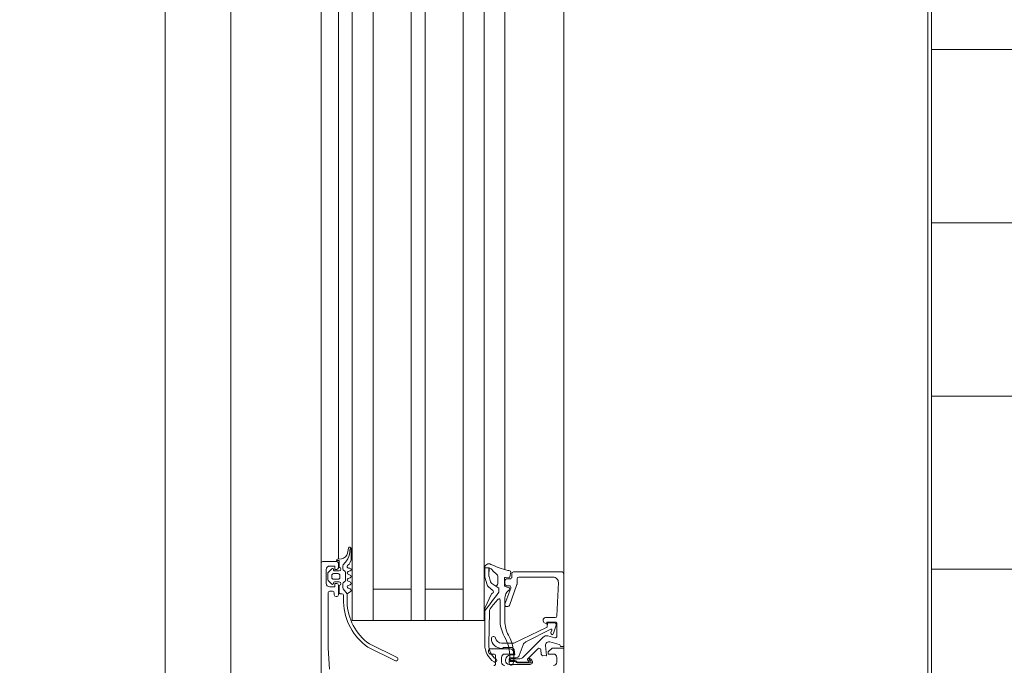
# Model space of a CAD drawing. Header units: millimetres. Extents: x -2180 to 54567, y -1945 to 22251.
# Tile 12 of 143: x 3122 to 3406, y 8522 to 8709. Entities that reach past the tile are written whole.
import ezdxf

# ---------------------------------------------------------------- set-up
doc = ezdxf.new("R2010")
doc.units = ezdxf.units.MM
doc.linetypes.add('Dash', pattern=[635, 317.5, -317.5])
for name, color, linetype, lineweight in [('_Beyond_', 7, 'Continuous', 9), ('Curtain Wall Mullions', 7, 'Continuous', 9), ('Detail Items', 7, 'Continuous', 9), ('Doors', 7, 'Continuous', 9), ('Hidden Lines', 7, 'Dash', 18)]:
    doc.layers.add(name, color=color, linetype=linetype, lineweight=lineweight)
doc.layers.add('_Beyond_-2', color=7, linetype='Continuous', lineweight=9, true_color=0xc0c0c0)

# ---------------------------------------------------------------- blocks, each defined once
blk = doc.blocks.new('Schueco_FWS_ADS-70-HD_out_Family-02 - VU-02 FWS SI insert unit 2-2215692-1 Korruse põrandate plaan')
at = {"layer": 'Detail Items'}
for p, q in [((-870, 61), (870, 61)), ((660, 43.96), (400, 43.96)), ((660, 38), (400, 38)), ((660, 32), (400, 32)), ((660, 21), (400, 21)), ((660, 17), (400, 17)), ((660, 6), (400, 6)), ((660, 0), (400, 0)), ((660, -4), (400, -4)), ((861, -9), (-861, -9))]:
    blk.add_line(p, q, dxfattribs=at)
at = {"layer": 'Doors'}
for p, q in [((735.5, 61), (652.5, 61)), ((735, 46.5), (735, 60.5)), ((736.5, 57.94), (736.5, 48)), ((747.72, 59.02), (738.06, 59.43)), ((748.2, 55.69), (748.2, 58.52)), ((753.53, 59), (750, 59)), ((752.7, 58.06), (750.37, 58.78)), ((755.19, 50.07), (751.54, 57.23)), ((751.77, 57.51), (752.49, 57.29)), ((753.49, 56.43), (754.01, 58.37)), ((755.9, 59.63), (755.19, 57.01)), ((759.7, 59), (761, 59)), ((759.51, 49.35), (753.88, 54.98)), ((758.74, 54.47), (757.49, 54.37)), ((757.18, 53.52), (760.17, 50.53)), ((760.47, 51.8), (760.05, 51.37)), ((760.33, 51.09), (760.77, 51.53)), ((761.27, 51.27), (761.27, 47.68)), ((761.67, 45.2), (761.67, 51.3)), ((759.11, 48.14), (756.06, 49.25)), ((760.48, 50.58), (760.82, 50.96)), ((761, 50.89), (761, 47.6)), ((735.06, 45.69), (736.46, 45.42)), ((736.5, 46), (735.5, 46)), ((737, 47.5), (738.51, 47.5)), ((737, 44.5), (737, 45.5)), ((738.68, 47.47), (744.67, 45.29)), ((744.33, 44.03), (739.67, 45.73)), ((756.77, 43.8), (756.77, 45.67)), ((757.2, 45.5), (757.2, 39.8)), ((759.77, 45.75), (759.77, 47.2)), ((760.1, 45.77), (760.1, 47.93)), ((760.6, 46.89), (760.6, 45.77)), ((760.87, 46.9), (760.87, 45.75)), ((734.32, 43.96), (652.5, 43.96)), ((736.7, 45.09), (736.59, 44.19)), ((736.88, 43.85), (738.94, 43.85)), ((738.5, 44), (737.5, 44)), ((739, 45.26), (739, 44.5)), ((739.22, 44.05), (739.64, 45.2)), ((742.62, 44), (749.11, 44)), ((748.78, 42.6), (743.04, 42.6)), ((745, 44.82), (745, 44.5)), ((761, 43), (759.7, 43)), ((738.38, 41.93), (736.2, 41.93)), ((758.7, 39.8), (758.7, 40.8)), ((759.2, 41.3), (761.5, 41.3)), ((746.47, 39.52), (755.94, 39.34)), ((757.7, 39.3), (758.2, 39.3)), ((652.5, 32), (749, 32)), ((759.71, 12.89), (755.79, 4.91)), ((756.7, 4.48), (760.62, 12.46)), ((652.5, 6), (749, 6)), ((727.99, -0.38), (728.26, -0.52)), ((728.16, -1.09), (729.6, -1.37)), ((730.91, -0.3), (728.23, -0.3)), ((731.83, -1.7), (732.86, -2.58)), ((733.18, -2.7), (734.18, -2.7)), ((733.9, -0.7), (733.9, -1.1)), ((734.61, -2.45), (734.73, -2.25)), ((734.91, -1.2), (734.69, -0.6)), ((735.16, -2), (737.4, -2)), ((735.91, -0.6), (735.69, -1.2)), ((736.91, -1.2), (736.69, -0.6)), ((737.91, -0.6), (737.69, -1.2)), ((737.83, -2.25), (737.94, -2.45)), ((738.38, -2.7), (739.59, -2.7)), ((738.91, -1.2), (738.69, -0.6)), ((739.91, -0.6), (739.69, -1.2)), ((739.9, -2.59), (741.3, -1.5)), ((741.8, -2.5), (743.75, -2.5)), ((731.33, -4), (652.5, -4)), ((731.21, -3.16), (731.3, -4.23)), ((732, -8.5), (732, -4.5)), ((732.5, -4), (733.8, -4)), ((734.4, -5.4), (734.3, -5.4)), ((734.7, -3.8), (734.7, -5.1)), ((735.5, -5.4), (735.5, -4.1)), ((736, -3.6), (736.6, -3.6)), ((737.1, -4.1), (737.1, -5.4)), ((737.9, -5.1), (737.9, -3.8)), ((738.3, -5.4), (738.2, -5.4)), ((738.8, -4), (741.6, -4)), ((738.9, -3.8), (741, -3.8)), ((741.6, -5.2), (741.1, -5.2)), ((741.3, -3.5), (741.3, -3)), ((742.1, -4.5), (742.1, -4.7)), ((734.09, -5.91), (735.13, -6.95)), ((734.3, -7.5), (738.3, -7.5)), ((735.48, -7.1), (737.12, -7.1)), ((736.6, -5.9), (736, -5.9)), ((737.47, -6.95), (738.51, -5.91)), ((740.6, -5.7), (740.6, -6.5)), ((732.5, -9), (652.5, -9)), ((829.5, -9), (732.5, -9))]:
    blk.add_line(p, q, dxfattribs=at)
at = {"layer": 'Doors', "flags": 128}
for points in [[(735.5, 61), (756.5, 61), (756.5, 60), (756.38, 60)], [(804.5, 61), (757, 61), (757, 57.6), (758.1, 56.5), (758.7, 56.5), (758.7, 58)], [(749.5, 58.5), (749.5, 56.1), (750.1, 56.1), (749.73, 55.47)], [(749.71, 58.32), (749.82, 56.27), (750.9, 56.24), (755.57, 46.6), (755.57, 43.04)], [(756.25, 55.76), (759.09, 56.01), (759.2, 54.97)], [(757.51, 46.64), (758.97, 46.9), (758.97, 45.69)], [(758.7, 44), (758.7, 46.5), (758.2, 46.5)], [(652.5, 38), (749, 38), (749, 0), (652.5, 0)], [(756.02, 38.22), (745.56, 38.22), (746.21, 38.21)], [(740, 32), (740, 21), (749, 21), (652.5, 21)], [(740, 6), (740, 17), (749, 17), (652.5, 17)], [(743.66, -1.5), (741.3, -1.5), (740.65, -0.5)], [(731.7, -4.6), (731.7, -3.8), (733.7, -3.8)], [(734.3, -4.5), (734.3, -5), (733.3, -5), (733.3, -6.5)], [(739.3, -6.5), (739.3, -5), (738.3, -5), (738.3, -4.5)], [(741.1, -7), (757, -7), (763.07, -6.57)]]:
    blk.add_lwpolyline(points, dxfattribs=at)
for points in [[(737.89, 39.89), (736.32, 39.43)], [(739.47, 42.01), (738.93, 41.07), (738.38, 40.21), (738.93, 41.07)], [(739.27, 39.27), (740.32, 40.52)], [(740.57, 42.3), (739.92, 42.3)], [(741.54, 40.03), (745.24, 38.28)], [(736.05, 39.38), (733.86, 39.43), (733.86, 39.38), (733.86, 38.2), (736.17, 38.2), (733.88, 38.2), (733.86, 39.38)], [(736.5, 38.25), (738.69, 38.89)]]:
    blk.add_lwpolyline(points, close=True, dxfattribs=at)
at = {"layer": 'Doors'}
for centre, radius, start, end in [((735.5, 60.5), 0.5, 90.0003, 179.9998), ((756.38, 59.5), 0.5, 90.0001, 165.0029), ((738, 57.93), 1.5, 87.5442, 179.9862), ((747.7, 58.52), 0.5, 0, 87.5482), ((750, 58.5), 0.5, 89.9999, 180.0003), ((750.21, 58.3), 0.503, 72.0804, 177.2888), ((751.71, 57.32), 0.2, 73.0252, 207.0495), ((752.63, 57.67), 0.402, 249.318, 80.6021), ((753.53, 58.5), 0.5, 345.0007, 89.9971), ((756.16, 56.75), 1, 164.8913, 275.0534), ((759.7, 58), 1, 90.0016, 179.9984), ((761, 58), 1, 0.0005, 89.9991), ((749, 55.81), 0.809, 188.8194, 334.9031), ((754.94, 56.04), 1.5, 165.0002, 225.0008), ((757.53, 53.87), 0.5, 94.9986, 225), ((758.7, 54.97), 0.5, 274.9998, 359.9998), ((759.1, 55.91), 0.1, 0, 95.0534), ((760.19, 51.23), 0.2, 135.0106, 314.9894), ((760.97, 51.3), 0.7, 0, 135.0608), ((760.97, 51.31), 0.3, 353.077, 131.5334), ((756.57, 50.66), 1.5, 202.9055, 249.9974), ((758.1, 47.93), 2, 0, 45), ((760.31, 50.68), 0.2, 225.0131, 329.9879), ((760.9, 50.89), 0.1, 0, 137.856), ((778.66, 35.81), 45, 167.6117, 168.4391), ((735, 45.4), 0.3, 79, 167.6117), ((735.5, 46.5), 0.5, 180.0007, 269.9991), ((737, 48), 0.5, 180.0009, 269.9991), ((736.5, 45.5), 0.5, 359.9998, 90.0002), ((738.51, 47), 0.5, 69.9897, 90), ((739.5, 45.26), 0.5, 69.9886, 180), ((759.19, 34.7), 11.9, 79.2577, 119.9709), ((757.77, 45.67), 1, 105, 180), ((758.2, 45.5), 1, 90.0013, 179.9986), ((760.48, 45.7), 1.51, 180.2853, 277.1799), ((758.77, 47.2), 0.999, 359.9908, 70.0482), ((760.32, 45.75), 0.55, 180, 0), ((760.35, 45.75), 0.25, 176.4446, 3.5554), ((761.1, 46.89), 0.5, 120.657, 180), ((760.68, 47.59), 0.316, 300.657, 1.3291), ((761.34, 46.95), 0.475, 119.4568, 186.0222), ((760.77, 47.73), 0.5, 312.3442, 354.7162), ((761.3, 45.8), 0.6, 260.1541, 80.1541), ((713.32, 49.78), 21.82, 333.3226, 346.8974), ((736.4, 45.13), 0.3, 352.7862, 79), ((736.88, 44.15), 0.3, 172.7862, 270), ((737.5, 44.5), 0.5, 180.0005, 269.9993), ((738.5, 44.5), 0.5, 270.0009, 359.9991), ((738.94, 44.15), 0.3, 270, 340), ((739.92, 45.1), 0.3, 41.0833, 160), ((751.61, 53.74), 14.24, 216.3926, 217.6519), ((742.62, 47), 3, 220.6103, 270), ((743.04, 42.3), 0.3, 90, 225.7124), ((744.5, 44.5), 0.5, 249.9886, 0), ((744.5, 44.82), 0.5, 0, 69.9897), ((748.78, 52.6), 10, 270, 298.5667), ((749.11, 53), 9, 270, 297.3856), ((759.18, 34.62), 10.78, 79.2063, 121.4347), ((753.58, 43.22), 2, 284.2519, 354.704), ((754.08, 43.08), 2.99, 273.2868, 0), ((757.26, 43.84), 0.488, 185.0369, 232.4767), ((756.58, 43.14), 0.491, 353.4205, 39.9014), ((759.7, 44), 1, 180.0005, 269.9995), ((760.67, 45.2), 1, 270.0044, 359.9956), ((761, 44), 1, 270.0005, 359.9995), ((733.87, 39.4), 1.2, 151.1933, 270.1226), ((734.86, 39.43), 1, 124.9991, 180.1226), ((730.96, 45), 5.8, 304.9991, 324.9927), ((736.2, 41.33), 0.6, 90, 144.9927), ((737.61, 40.85), 1, 286.573, 320.4107), ((737.61, 40.85), 1, 286.573, 320.4107), ((738.38, 41.33), 0.6, 335, 90), ((739.92, 41.8), 0.5, 90, 155), ((739.92, 41.8), 0.5, 90, 155), ((740.7, 40.2), 0.5, 24.9742, 140.1226), ((740.7, 40.2), 0.5, 24.9742, 140.1226), ((740.53, 41.71), 0.588, 62.7438, 85.9501), ((740.53, 41.71), 0.588, 62.7438, 85.9501), ((640.57, -98.02), 172.39, 52.2065, 54.4495), ((640.57, -98.02), 172.39, 52.206, 54.4495), ((741.88, 40.75), 0.8, 204.9742, 244.6834), ((741.88, 40.75), 0.8, 204.9742, 244.6834), ((757.18, 56.8), 20.55, 225.7124, 235.8858), ((746.5, 41.02), 1.5, 235.8858, 268.8796), ((754.22, 40.7), 0.6, 104.2519, 273.2868), ((756.09, 44.34), 5, 268.3074, 324.5614), ((756.01, 44.22), 6, 270.0748, 326.0587), ((757.7, 39.8), 0.5, 180.0015, 269.9985), ((758.2, 39.8), 0.5, 270.0001, 359.9999), ((759.2, 40.8), 0.5, 89.9997, 180.0003), ((760.57, 41.15), 0.5, 326.0587, 144.5614), ((761.5, 40.8), 0.5, 359.9996, 90.0004), ((733.87, 39.4), 1.2, 269.6001, 270.1226), ((733.87, 39.4), 1.2, 269.6001, 270.1226), ((736.04, 40.38), 1, 270.4107, 286.573), ((736.04, 40.38), 1, 270.4107, 286.573), ((736.17, 39.4), 1.2, 270, 286.2849), ((736.17, 39.4), 1.2, 270, 286.2849), ((738.35, 40.04), 1.2, 286.2849, 320.1226), ((738.35, 40.04), 1.2, 286.2849, 320.1226), ((745.56, 38.96), 0.75, 244.6834, 270.0738), ((745.56, 38.96), 0.75, 244.6834, 270.0738), ((760.16, 12.67), 0.5, 334.6085, 154.6085), ((743.27, 13.94), 15.44, 271.4482, 324.206), ((743.24, 13.93), 16.44, 271.7756, 324.8995), ((728.23, -0.7), 0.4, 89.9191, 258.9894), ((729.16, 1.27), 2, 243.3452, 270.6189), ((729.22, -4.74), 4, 49.3588, 90.6189), ((729.21, -3.34), 2, 4.9952, 78.9975), ((730.91, -3.3), 3, 40.3198, 90.0013), ((733.18, -2.2), 0.496, 229.3588, 270), ((733.5, -1.1), 0.4, 220.3208, 0), ((734.3, -0.7), 0.4, 14.9997, 179.9996), ((734.18, -2.2), 0.5, 270, 330), ((735.16, -2.5), 0.5, 90, 150), ((735.3, -1.1), 0.4, 194.9996, 345.0004), ((736.3, -0.7), 0.4, 14.9996, 165.0004), ((737.3, -1.1), 0.4, 194.9998, 345.0002), ((737.4, -2.5), 0.5, 30, 90), ((738.3, -0.7), 0.4, 14.9998, 165.0002), ((738.38, -2.2), 0.5, 210, 270), ((739.3, -1.1), 0.4, 194.9998, 345.0002), ((739.59, -2.2), 0.5, 270, 308.0173), ((740.3, -0.7), 0.4, 29.9998, 164.9998), ((741.8, -3), 0.5, 90.005, 180), ((731.7, -4.2), 0.4, 184.917, 269.9994), ((732.5, -4.5), 0.5, 90.0018, 179.9982), ((734.2, -3.8), 0.5, 0, 180), ((733.8, -4.5), 0.5, 0, 89.9991), ((734.3, -5.7), 0.3, 90.0055, 224.9966), ((734.4, -5.1), 0.3, 270, 360), ((736, -4.1), 0.5, 89.9989, 180.0011), ((736, -5.4), 0.5, 179.9979, 270.0021), ((736.6, -4.1), 0.5, 359.9989, 90.0011), ((736.6, -5.4), 0.5, 269.9979, 0.0021), ((738.4, -3.8), 0.5, 0, 180), ((738.2, -5.1), 0.3, 180, 270), ((738.8, -4.5), 0.5, 90.0018, 179.9982), ((738.3, -5.7), 0.3, 314.9981, 90.0001), ((741.1, -5.7), 0.5, 90.0004, 179.9996), ((741, -3.5), 0.3, 270, 360), ((741.6, -4.5), 0.5, 0.0016, 89.9984), ((741.6, -4.7), 0.5, 270.0012, 359.9988), ((732.5, -8.5), 0.5, 180.0009, 270), ((734.3, -6.5), 1, 180.0007, 269.9993), ((735.48, -6.6), 0.5, 224.9798, 270), ((737.12, -6.6), 0.5, 270, 315.0277), ((738.3, -6.5), 1, 269.9997, 0.0003), ((741.1, -6.5), 0.5, 179.9992, 270.0008)]:
    blk.add_arc(centre, radius, start, end, dxfattribs=at)
at = {"layer": 'Hidden Lines'}
blk.add_arc((845, -19), 585, 180, 270, dxfattribs=at)
blk = doc.blocks.new('Rectangular Mullion - Schüco hor_ tran_ cover cap 45mm_ profiil 130mm-1177950-1 Korruse põrandate plaan')
at = {"layer": '_Beyond_'}
for p, q in [((3383.75, 10154.29), (3383.75, 8414.29)), ((3182.75, 8414.29), (3182.75, 9132.62))]:
    blk.add_line(p, q, dxfattribs=at)

msp = doc.modelspace()

# ---------------------------------------------------------------- hatches: boundary and pattern name
at = {"layer": '_Beyond_-2'}
h = msp.add_hatch(dxfattribs=at)
h.set_pattern_fill('FP_31', color=256, style=0, pattern_type=2)
h.set_pattern_definition([(0, (0, 0), (0, 50), [])])
h.paths.add_polyline_path([(3403.75, 7658.29), (5455.57, 7658.29), (5455.57, 7659.95), (5631.81, 7659.95), (5631.81, 9269.43), (5589.06, 9270.42), (5585.23, 9272.52), (5582.05, 9277.6), (5581.54, 9282.42), (5584.42, 9289.41), (5587.15, 9293.13), (5593.08, 9298.32), (5598.87, 9301.12), (5603.37, 9302.25), (5611.73, 9302.77), (5631.81, 9302.78), (5631.81, 10357.11), (5612.75, 10357.11), (5612.75, 10453.11), (3384.75, 10453.11), (3384.75, 7854.29), (3403.75, 7853.29), (3403.75, 7682.11)], flags=0)

# ---------------------------------------------------------------- linework, layer by layer
at = {"layer": '_Beyond_'}
for p, q in [((3384.75, 10453.11), (3384.75, 7854.27)), ((3163.75, 8060.41), (3163.75, 9132.62))]:
    msp.add_line(p, q, dxfattribs=at)

# ---------------------------------------------------------------- block references
at = {"layer": 'Curtain Wall Mullions'}
msp.add_blockref('Rectangular Mullion - Schüco hor_ tran_ cover cap 45mm_ profiil 130mm-1177950-1 Korruse põrandate plaan', (0, 0), dxfattribs=at)
at = {"layer": 'Doors', "rotation": 269.9999999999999}
msp.add_blockref('Schueco_FWS_ADS-70-HD_out_Family-02 - VU-02 FWS SI insert unit 2-2215692-1 Korruse põrandate plaan', (3217.75, 9284.29), dxfattribs=at)

doc.saveas('drawing.dxf')
